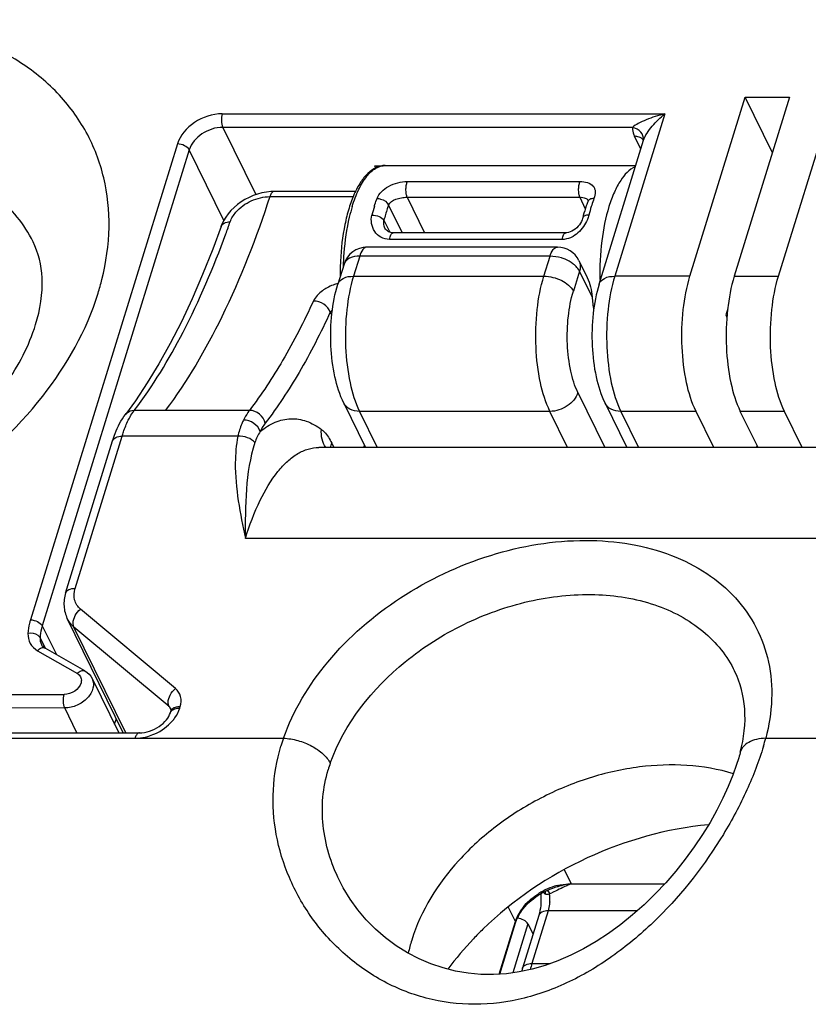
# Model space of a CAD drawing. Header units: millimetres. Extents: x 0 to 594, y 0 to 420.
# Tile 53 of 120: x 387 to 397, y 167 to 179. Entities that reach past the tile are written whole.
import ezdxf

# ---------------------------------------------------------------- set-up
doc = ezdxf.new("R2010")
doc.units = ezdxf.units.MM
doc.header["$LTSCALE"] = 32.67
doc.layers.get('0').update_dxf_attribs({"linetype": 'CONTINUOUS'})
doc.layers.add('3_ALL_AXES', color=7, linetype='CONTINUOUS')

msp = doc.modelspace()

# ---------------------------------------------------------------- linework, layer by layer
at = {"color": 7, "linetype": 'CONTINUOUS'}
for p, q in [((395.26116, 176.04531), (395.95105, 178.27779)), ((396.50369, 178.27779), (395.8138, 176.04531)), ((396.29015, 177.58678), (395.95105, 178.27779)), ((395.95105, 178.27779), (396.50369, 178.27779)), ((396.36644, 176.04531), (397.05633, 178.27779)), ((394.12657, 175.9474), (394.68102, 177.74162)), ((391.32171, 177.42425), (391.33544, 177.39627)), ((391.32171, 177.42425), (391.43057, 177.42425)), ((391.45666, 177.42658), (394.58367, 177.42658)), ((391.08592, 177.1027), (390.07068, 177.1027)), ((393.98426, 176.97387), (393.98423, 176.97379)), ((389.4073, 176.66447), (389.40732, 176.66453)), ((391.45396, 176.64646), (391.45376, 176.64685)), ((393.71026, 176.5862), (391.55498, 176.5862)), ((393.60617, 176.40863), (391.22983, 176.40863)), ((390.94321, 176.1972), (390.86601, 175.9474)), ((393.87549, 176.24079), (393.97958, 176.02869)), ((395.73212, 175.63886), (395.70836, 175.56198)), ((395.70836, 175.56198), (395.72191, 175.53235)), ((390.94, 174.46222), (391.21149, 173.90899)), ((394.20055, 174.46222), (394.47224, 173.90859)), ((395.55796, 173.90859), (395.33673, 174.35939)), ((396.11059, 173.90859), (395.88937, 174.35939)), ((396.66323, 173.90859), (396.44201, 174.35939)), ((387.46791, 172.09322), (388.05422, 173.99052)), ((391.19957, 173.90859), (391.20425, 173.92373)), ((396.09227, 173.90859), (396.09935, 173.9315)), ((399.30277, 173.90859), (390.62637, 173.90859)), ((388.18748, 170.35055), (387.48809, 171.77575)), ((387.1757, 171.68418), (387.35185, 171.32523)), ((387.7088, 171.12144), (387.21341, 171.40426)), ((387.79862, 171.02692), (388.13053, 170.35055)), ((387.45668, 170.65976), (382.9369, 170.65657)), ((388.77481, 170.59969), (388.78115, 170.62022)), ((376.00942, 170.35055), (388.38848, 170.35055)), ((390.88454, 168.50799), (390.88451, 168.50806)), ((393.54528, 168.40951), (393.54428, 168.40916)), ((393.3739, 168.0706), (393.17057, 167.4126)), ((392.88671, 167.34042), (393.08399, 167.97882)), ((393.23671, 167.96651), (393.30205, 167.83807))]:
    msp.add_line(p, q, dxfattribs=at)
at = {"color": 9, "linetype": 'CONTINUOUS'}
for p, q in [((389.42163, 178.07137), (394.94778, 178.07137)), ((394.94778, 178.07137), (394.32168, 176.04531)), ((389.42915, 177.90278), (389.8413, 177.06291)), ((394.5455, 177.90278), (389.42915, 177.90278)), ((394.64675, 177.6307), (394.56814, 177.79089)), ((388.86306, 177.69519), (387.02862, 171.75894)), ((389.0102, 177.62063), (387.1757, 171.68418)), ((389.44192, 176.74088), (389.0102, 177.62063)), ((391.73383, 177.2264), (393.88911, 177.2264)), ((390.01703, 177.03855), (391.05744, 177.03855)), ((391.72924, 177.0302), (391.94712, 176.5862)), ((391.72924, 177.0302), (393.88451, 177.0302)), ((393.88451, 177.0302), (393.95449, 176.8876)), ((393.99025, 176.99359), (393.99054, 176.99301)), ((391.49914, 176.9315), (391.66859, 176.5862)), ((391.44105, 176.74351), (391.51488, 176.59305)), ((393.66594, 176.50422), (391.51065, 176.50422)), ((391.13832, 176.29511), (391.06113, 176.04531)), ((393.51466, 176.29511), (391.13832, 176.29511)), ((393.43746, 176.04531), (393.51466, 176.29511)), ((391.06113, 176.04531), (393.43746, 176.04531)), ((393.88249, 176.10863), (393.8053, 175.85883)), ((394.03886, 175.78997), (393.88249, 176.10863)), ((395.26116, 176.04531), (394.32168, 176.04531)), ((395.8138, 176.04531), (396.36644, 176.04531)), ((390.77141, 175.5978), (390.79002, 175.55988)), ((393.86197, 174.59438), (394.19851, 173.90859)), ((388.71158, 174.37195), (388.3249, 174.37217)), ((389.76159, 174.37195), (388.71158, 174.37195)), ((391.1367, 174.35939), (391.35792, 173.90859)), ((393.51303, 174.35939), (391.1367, 174.35939)), ((393.73426, 173.90859), (393.51303, 174.35939)), ((394.39725, 174.35939), (394.61847, 173.90859)), ((395.33673, 174.35939), (394.39725, 174.35939)), ((396.44201, 174.35939), (395.88937, 174.35939)), ((387.58498, 172.15196), (388.17129, 174.04927)), ((389.61735, 174.04926), (388.17129, 174.04927)), ((390.7891, 173.9644), (390.81649, 173.90859)), ((391.19203, 173.90859), (391.19963, 173.93316)), ((398.38764, 172.77342), (389.71125, 172.77342)), ((388.83945, 170.90118), (387.65355, 171.8927)), ((388.2194, 170.35055), (387.57205, 171.6697)), ((388.75795, 170.67818), (387.57205, 171.6697)), ((387.14848, 171.53532), (387.21291, 171.40401)), ((387.11736, 171.37461), (387.61374, 171.09123)), ((387.79862, 171.02692), (387.79865, 171.02685)), ((382.76206, 170.82836), (387.4491, 170.82836)), ((387.60842, 170.35055), (387.45668, 170.65976)), ((388.75795, 170.67818), (388.78297, 170.6272)), ((388.89188, 170.65843), (388.89822, 170.67896)), ((388.07877, 170.45602), (388.10078, 170.52722)), ((374.10116, 170.28244), (390.18694, 170.28244)), ((396.20662, 170.28244), (397.61787, 170.28244)), ((393.69266, 168.64411), (393.77981, 168.46653)), ((393.77981, 168.46653), (394.94527, 168.46653)), ((393.08193, 167.99653), (392.99233, 168.17912)), ((393.49097, 168.12934), (393.28764, 167.47135)), ((394.60256, 168.12934), (393.49097, 168.12934)), ((392.87903, 167.33993), (393.08193, 167.99653)), ((393.23671, 167.96651), (393.04821, 167.35653)), ((393.28764, 167.47135), (393.51802, 167.47135))]:
    msp.add_line(p, q, dxfattribs=at)
at = {"color": 7, "linetype": 'CONTINUOUS'}
for points in [[(390.07072, 177.10269), (390.0282, 177.1013), (389.97344, 177.09553), (389.91845, 177.08531), (389.8637, 177.07072), (389.80988, 177.05195), (389.75734, 177.02913), (389.70649, 177.00246), (389.65808, 176.97233), (389.61245, 176.93898), (389.56993, 176.90268), (389.53108, 176.86394), (389.49615, 176.82306), (389.46536, 176.78029), (389.43906, 176.73609), (389.41746, 176.69074), (389.4073, 176.66447)], [(393.98925, 176.99666), (393.98928, 176.99648), (393.98922, 176.99334), (393.98816, 176.98672), (393.98544, 176.97713), (393.98427, 176.97387)], [(393.92205, 176.77271), (393.92052, 176.76705), (393.91418, 176.74849), (393.90531, 176.72872), (393.89402, 176.70848), (393.88058, 176.68849), (393.86516, 176.66919), (393.84786, 176.65091), (393.82901, 176.63415), (393.80894, 176.61939), (393.78799, 176.607), (393.7665, 176.59727), (393.74505, 176.59054), (393.72444, 176.58695), (393.71021, 176.5862)], [(389.40731, 176.66453), (389.30353, 176.38224), (389.17766, 176.06531), (389.04731, 175.76335), (388.91277, 175.47685), (388.77438, 175.20622), (388.63248, 174.95183), (388.48742, 174.71403), (388.33952, 174.49306), (388.21368, 174.32105)], [(391.55504, 176.5862), (391.54631, 176.5865), (391.52878, 176.58896), (391.51257, 176.59373), (391.49739, 176.60083), (391.4836, 176.61005), (391.47148, 176.62114), (391.46094, 176.63438), (391.45375, 176.64688)], [(395.88915, 170.10738), (395.88703, 170.09946), (395.88164, 170.07975), (395.87605, 170.05991), (395.87025, 170.03993), (395.86648, 170.02722)], [(395.86646, 170.02716), (395.84363, 169.95453), (395.79608, 169.82044), (395.7393, 169.68049), (395.67285, 169.53505), (395.59669, 169.38533), (395.51134, 169.23332), (395.41695, 169.08002), (395.31367, 168.92642), (395.20244, 168.7745), (395.08376, 168.62541), (394.95794, 168.47998), (394.82584, 168.33967), (394.68805, 168.20544), (394.54495, 168.07805), (394.39735, 167.95859), (394.24578, 167.84779), (394.09075, 167.74634), (393.93326, 167.65513), (393.77401, 167.57474), (393.61346, 167.50551), (393.45221, 167.44778), (393.29123, 167.40194), (393.13074, 167.36795), (392.97017, 167.34573), (392.81013, 167.33554), (392.65123, 167.3374), (392.49296, 167.35147), (392.3358, 167.37795), (392.18078, 167.41678), (392.02828, 167.46806), (391.87901, 167.53171), (391.73417, 167.60735), (391.59492, 167.69447), (391.46218, 167.79252), (391.33701, 167.90078), (391.22061, 168.0182), (391.11385, 168.14388), (391.01759, 168.27687), (390.9328, 168.4158), (390.88458, 168.5079)]]:
    msp.add_lwpolyline(points, dxfattribs=at)
at = {"color": 9, "linetype": 'CONTINUOUS'}
for centre, radius, start, end in [((394.56827, 177.60741), 0.18348, 83.38761, 90.041293), ((394.57034, 177.62475), 0.16601, 76.33792, 83.408321), ((395.64193, 176.42111), 1.68696, 159.390369, 162.340421), ((393.33808, 176.29497), 2.11028, 162.892195, 165.913627), ((395.9907, 176.3104), 2.05289, 162.849951, 165.955871), ((395.82691, 176.36023), 1.88169, 162.282697, 162.828995), ((377.59088, 180.91739), 12.64558, 339.909144, 340.640834), ((394.32307, 176.07892), 3.39208, 175.652286, 178.592086), ((391.0372, 176.1681), 0.0984, 159.663743, 162.79349), ((384.77654, 176.79156), 3.24155, 342.814912, 345.954492), ((391.0114, 175.39061), 0.58244, 110.565209, 118.765714), ((391.0126, 175.38886), 0.5845, 104.283137, 110.61456), ((388.81793, 173.99654), 0.61981, 142.696062, 145.788972), ((390.42766, 173.77095), 0.62971, 147.524218, 161.626513), ((387.2267, 171.26764), 0.15302, 128.344364, 135.63227), ((388.69251, 170.59985), 0.10207, 42.525463, 50.12512), ((388.69558, 170.60268), 0.09789, 34.743393, 42.514228), ((388.69843, 170.60469), 0.09441, 26.199223, 34.730852), ((392.37865, 169.51586), 2.3219, 160.722164, 163.324326), ((392.71957, 171.21862), 3.61053, 343.31727, 344.971874), ((392.40268, 169.39552), 1.73003, 160.596803, 163.409534), ((393.80904, 167.64124), 0.82871, 113.090407, 121.768868), ((393.80247, 167.65803), 0.81068, 104.322071, 113.128717), ((393.40594, 168.3051), 0.10859, 20.24466, 26.105171), ((392.65251, 170.36144), 2.19248, 292.961359, 293.801614), ((392.9346, 168.28093), 0.57654, 3.704029, 6.147813), ((392.89976, 168.27847), 0.61147, 356.691403, 3.723099), ((393.63909, 167.80624), 0.58993, 145.337125, 150.778441), ((393.53759, 167.85527), 0.47706, 157.358847, 162.776427), ((393.59147, 167.8326), 0.53551, 150.752669, 157.339375)]:
    msp.add_arc(centre, radius, start, end, dxfattribs=at)
at = {"color": 7, "linetype": 'CONTINUOUS'}
for centre, radius, start, end in [((395.49992, 176.4035), 1.61943, 159.380883, 160.982594), ((391.22983, 176.10863), 0.3, 90, 162.847232), ((393.60617, 176.10863), 0.3, 26.138513, 90), ((394.27243, 176.07658), 3.37812, 179.141518, 180.612917), ((394.23445, 176.07734), 3.34013, 177.304342, 179.144722), ((397.16504, 176.05049), 3.13702, 184.763793, 187.897133), ((393.82637, 167.60583), 0.85143, 113.064292, 120.149792), ((393.82469, 167.60997), 0.84696, 109.262326, 113.069408), ((393.59792, 167.81065), 0.54116, 150.675987, 155.128203), ((393.95044, 167.17207), 0.81613, 162.858952, 165.631175)]:
    msp.add_arc(centre, radius, start, end, dxfattribs=at)
msp.add_ellipse((393.12618, 167.96651), major_axis=(0.115, -0.03429), ratio=0.55990932, start_param=0.48938829, end_param=1.89822705, dxfattribs=at)
at = {"color": 9, "linetype": 'CONTINUOUS'}
for points, knots in [([(387.92118, 176.00486), (387.97421, 176.21705), (388.03489, 176.64355), (387.97073, 177.27557), (387.74855, 177.8553), (387.3773, 178.35661), (386.8744, 178.75894), (386.26195, 179.04861), (385.56375, 179.21736), (384.53212, 179.27638), (383.18605, 179.02286), (381.70767, 178.28673), (380.5214, 177.2125), (380.00373, 176.29845), (379.86014, 175.83381)], [0, 0, 0, 0, 0.05644324, 0.11005791, 0.16223624, 0.21471342, 0.26914866, 0.32676673, 0.38817534, 0.45336939, 0.59227109, 0.7359663, 0.87449841, 1, 1, 1, 1]), ([(389.42163, 178.07137), (389.30033, 178.07137), (389.06489, 177.99411), (388.89652, 177.80347), (388.86306, 177.69519)], [0, 0, 0, 0, 0.51698036, 1, 1, 1, 1]), ([(389.42159, 178.07137), (389.41285, 178.04307), (389.40839, 177.98545), (389.41709, 177.92736), (389.42915, 177.90278)], [0, 0, 0, 0, 0.51966786, 1, 1, 1, 1]), ([(394.94778, 178.07137), (394.90745, 178.06136), (394.82897, 178.03915), (394.71727, 177.99935), (394.62243, 177.9557), (394.5654, 177.92253), (394.54549, 177.90278)], [0, 0, 0, 0, 0.28398978, 0.55721876, 0.80834112, 1, 1, 1, 1]), ([(394.68102, 177.74162), (394.69067, 177.77278), (394.72526, 177.83392), (394.8109, 177.94777), (394.89061, 178.0252), (394.94778, 178.07137)], [0, 0, 0, 0, 0.22866669, 0.48482935, 1, 1, 1, 1]), ([(389.42915, 177.90278), (389.33817, 177.90278), (389.16157, 177.84484), (389.0353, 177.70185), (389.0102, 177.62063)], [0, 0, 0, 0, 0.51698181, 1, 1, 1, 1]), ([(394.5455, 177.90278), (394.54452, 177.89381), (394.54353, 177.85532), (394.55522, 177.81723), (394.56814, 177.79089)], [0, 0, 0, 0, 0.23521624, 1, 1, 1, 1]), ([(394.68086, 177.74236), (394.68468, 177.77754), (394.65484, 177.85661), (394.58371, 177.89358), (394.5455, 177.90278)], [0, 0, 0, 0, 0.47374047, 1, 1, 1, 1]), ([(394.68047, 177.73918), (394.67674, 177.74489), (394.65843, 177.7673), (394.63085, 177.78087), (394.60955, 177.78607)], [0, 0, 0, 0, 0.23713769, 1, 1, 1, 1]), ([(389.0102, 177.62063), (388.99866, 177.64415), (388.94981, 177.68103), (388.89358, 177.69523), (388.86307, 177.69523)], [0, 0, 0, 0, 0.4619649, 1, 1, 1, 1]), ([(387.06064, 176.47558), (386.95373, 176.69344), (386.62262, 177.0992), (385.89843, 177.46915), (385.02533, 177.59625), (384.08478, 177.48006), (383.15993, 177.13348), (382.10722, 176.44332), (381.50723, 175.65667), (381.33146, 175.08788)], [0, 0, 0, 0, 0.10245577, 0.21314675, 0.33593361, 0.46959344, 0.60933254, 0.74866068, 1, 1, 1, 1]), ([(391.04485, 176.91575), (391.06752, 176.98911), (391.11674, 177.12097), (391.21365, 177.28585), (391.32493, 177.39657), (391.41595, 177.42658), (391.45666, 177.42657)], [0, 0, 0, 0, 0.33269368, 0.60709383, 0.82362418, 1, 1, 1, 1]), ([(394.57808, 177.40928), (394.50184, 177.37765), (394.40307, 177.26703), (394.31022, 177.08974), (394.26906, 176.97696), (394.25014, 176.91575)], [0, 0, 0, 0, 0.40909758, 0.68247565, 1, 1, 1, 1]), ([(391.35502, 177.01492), (391.36679, 177.04618), (391.40766, 177.10674), (391.49959, 177.17276), (391.61167, 177.21507), (391.69324, 177.22641), (391.73383, 177.2264)], [0, 0, 0, 0, 0.2195114, 0.46506461, 0.73331746, 1, 1, 1, 1]), ([(391.73383, 177.2264), (391.72608, 177.21416), (391.71569, 177.1823), (391.71003, 177.13095), (391.71349, 177.07812), (391.72235, 177.04428), (391.72927, 177.0302)], [0, 0, 0, 0, 0.2155498, 0.48770469, 0.76662214, 1, 1, 1, 1]), ([(393.88911, 177.2264), (393.88136, 177.21416), (393.87097, 177.18229), (393.86532, 177.13095), (393.86877, 177.07812), (393.87764, 177.04428), (393.88455, 177.0302)], [0, 0, 0, 0, 0.21554789, 0.48770436, 0.76662346, 1, 1, 1, 1]), ([(393.88911, 177.2264), (393.94777, 177.22639), (394.03326, 177.21011), (394.07345, 177.1355), (394.08247, 177.08302), (394.07299, 177.04163), (394.06294, 177.01492)], [0, 0, 0, 0, 0.52717613, 0.6331104, 0.74347412, 1, 1, 1, 1]), ([(390.01703, 177.03855), (389.8493, 176.52634), (389.48892, 175.59835), (388.98678, 174.733), (388.71158, 174.37195)], [0, 0, 0, 0, 0.54279824, 1, 1, 1, 1]), ([(389.52147, 176.72552), (389.53686, 176.76931), (389.6067, 176.87789), (389.77846, 176.99931), (389.93772, 177.03852), (390.01703, 177.03855)], [0, 0, 0, 0, 0.22635189, 0.61318913, 1, 1, 1, 1]), ([(390.07068, 177.1027), (390.06543, 177.1027), (390.05002, 177.09773), (390.03067, 177.07405), (390.02137, 177.0518), (390.01703, 177.03855)], [0, 0, 0, 0, 0.17880428, 0.52442943, 1, 1, 1, 1]), ([(391.32117, 176.91575), (391.32381, 176.92429), (391.33436, 176.95759), (391.34586, 176.9906), (391.35502, 177.01492)], [0, 0, 0, 0, 0.25605843, 1, 1, 1, 1]), ([(391.35502, 177.01492), (391.3701, 177.01492), (391.42604, 177.00659), (391.48349, 176.97037), (391.49914, 176.93151)], [0, 0, 0, 0, 0.26472066, 1, 1, 1, 1]), ([(391.49914, 176.93151), (391.51454, 176.96745), (391.57493, 177.00597), (391.65782, 177.02583), (391.70552, 177.03019), (391.72924, 177.0302)], [0, 0, 0, 0, 0.45211102, 0.72578939, 1, 1, 1, 1]), ([(393.88451, 177.0302), (393.89732, 177.0302), (393.92087, 177.02891), (393.95839, 177.02208), (393.98332, 177.00719), (393.99022, 176.99366)], [0, 0, 0, 0, 0.33205704, 0.60638719, 1, 1, 1, 1]), ([(394.06294, 177.01492), (394.04574, 177.01492), (394.01391, 177.01027), (393.98909, 176.98675), (393.98426, 176.97387)], [0, 0, 0, 0, 0.55553086, 1, 1, 1, 1]), ([(391.04485, 176.91575), (391.03141, 176.87225), (390.98014, 176.68239), (390.95223, 176.48665), (390.94075, 176.33607)], [0, 0, 0, 0, 0.23166408, 1, 1, 1, 1]), ([(391.49914, 176.9315), (391.49362, 176.91685), (391.47152, 176.85507), (391.45322, 176.79196), (391.44105, 176.74351)], [0, 0, 0, 0, 0.23859365, 1, 1, 1, 1]), ([(394.25014, 176.91575), (394.20696, 176.776), (394.14813, 176.4724), (394.1336, 176.16434), (394.13701, 176.00323)], [0, 0, 0, 0, 0.47579909, 1, 1, 1, 1]), ([(391.51065, 176.50422), (391.47371, 176.50421), (391.3997, 176.52311), (391.31889, 176.59995), (391.27916, 176.70155), (391.28264, 176.77426), (391.29125, 176.80858)], [0, 0, 0, 0, 0.25846885, 0.50721378, 0.75249891, 1, 1, 1, 1]), ([(391.29125, 176.80858), (391.32181, 176.80858), (391.37682, 176.79643), (391.42801, 176.76512), (391.44105, 176.74351)], [0, 0, 0, 0, 0.54763501, 1, 1, 1, 1]), ([(393.99917, 176.80858), (393.98963, 176.80858), (393.96178, 176.80701), (393.92675, 176.79182), (393.92207, 176.77275)], [0, 0, 0, 0, 0.32712145, 1, 1, 1, 1]), ([(393.99917, 176.80858), (393.99656, 176.79818), (393.98362, 176.7551), (393.96353, 176.71426), (393.94526, 176.68531)], [0, 0, 0, 0, 0.23841775, 1, 1, 1, 1]), ([(389.40732, 176.66453), (389.41398, 176.68327), (389.44989, 176.71799), (389.49622, 176.72511), (389.52147, 176.72552)], [0, 0, 0, 0, 0.44053731, 1, 1, 1, 1]), ([(388.3249, 174.37217), (388.55707, 174.67684), (388.98846, 175.39029), (389.3138, 176.15481), (389.46696, 176.57351)], [0, 0, 0, 0, 0.46212706, 1, 1, 1, 1]), ([(391.51065, 176.50422), (391.5121, 176.51536), (391.51631, 176.53602), (391.52643, 176.56547), (391.54316, 176.58618), (391.55498, 176.5862)], [0, 0, 0, 0, 0.34604983, 0.63620422, 1, 1, 1, 1]), ([(393.66594, 176.50422), (393.66739, 176.51535), (393.67158, 176.536), (393.6817, 176.56543), (393.69839, 176.58615), (393.71021, 176.5862)], [0, 0, 0, 0, 0.34591887, 0.63603855, 1, 1, 1, 1]), ([(393.80097, 176.54273), (393.79046, 176.53669), (393.74848, 176.5154), (393.70091, 176.50421), (393.66594, 176.50422)], [0, 0, 0, 0, 0.25745011, 1, 1, 1, 1]), ([(391.22983, 176.40862), (391.21019, 176.40863), (391.16441, 176.37232), (391.14748, 176.32475), (391.13832, 176.29511)], [0, 0, 0, 0, 0.38772752, 1, 1, 1, 1]), ([(393.51466, 176.29511), (393.52381, 176.32475), (393.54075, 176.37232), (393.58653, 176.40863), (393.60617, 176.40862)], [0, 0, 0, 0, 0.61227248, 1, 1, 1, 1]), ([(391.13832, 176.29511), (391.09562, 176.29511), (391.01939, 176.28627), (390.95605, 176.23228), (390.94494, 176.20229)], [0, 0, 0, 0, 0.57181873, 1, 1, 1, 1]), ([(393.70178, 176.25657), (393.6867, 176.2628), (393.62654, 176.28434), (393.56225, 176.29511), (393.51466, 176.29511)], [0, 0, 0, 0, 0.25521148, 1, 1, 1, 1]), ([(393.82603, 176.18036), (393.81751, 176.18806), (393.77962, 176.21878), (393.7362, 176.24236), (393.70178, 176.25657)], [0, 0, 0, 0, 0.2357187, 1, 1, 1, 1]), ([(393.88249, 176.10863), (393.8794, 176.11492), (393.86425, 176.14149), (393.84349, 176.16459), (393.82603, 176.18036)], [0, 0, 0, 0, 0.22948694, 1, 1, 1, 1]), ([(393.87548, 176.24079), (393.88024, 176.2311), (393.89589, 176.18888), (393.89251, 176.14107), (393.88249, 176.10863)], [0, 0, 0, 0, 0.24116504, 1, 1, 1, 1]), ([(390.86601, 175.9474), (390.87564, 175.9785), (390.93911, 176.03638), (391.01734, 176.04531), (391.06113, 176.04531)], [0, 0, 0, 0, 0.42641026, 1, 1, 1, 1]), ([(391.06113, 176.04531), (391.01932, 175.91003), (390.96496, 175.61575), (390.95145, 175.16751), (391.00178, 174.73855), (391.08148, 174.47191), (391.1367, 174.35939)], [0, 0, 0, 0, 0.24741619, 0.51933875, 0.78098189, 1, 1, 1, 1]), ([(393.51303, 174.35939), (393.45782, 174.47191), (393.37812, 174.73855), (393.32779, 175.16751), (393.3413, 175.61575), (393.39566, 175.91003), (393.43746, 176.04531)], [0, 0, 0, 0, 0.21901811, 0.48066125, 0.75258381, 1, 1, 1, 1]), ([(393.43746, 176.04531), (393.51373, 176.04531), (393.6543, 176.00979), (393.77644, 175.91762), (393.80529, 175.85883)], [0, 0, 0, 0, 0.53802043, 1, 1, 1, 1]), ([(394.12657, 175.9474), (394.1362, 175.9785), (394.19966, 176.03638), (394.2779, 176.04531), (394.32168, 176.04531)], [0, 0, 0, 0, 0.42641026, 1, 1, 1, 1]), ([(394.32168, 176.04531), (394.27988, 175.91003), (394.22552, 175.61575), (394.21201, 175.16751), (394.26233, 174.73855), (394.34203, 174.47191), (394.39725, 174.35939)], [0, 0, 0, 0, 0.24741619, 0.51933875, 0.78098189, 1, 1, 1, 1]), ([(390.73111, 175.90118), (390.71149, 175.89039), (390.64414, 175.84789), (390.58455, 175.78766), (390.56042, 175.73538)], [0, 0, 0, 0, 0.28000364, 1, 1, 1, 1]), ([(379.81234, 175.66277), (379.7593, 175.45058), (379.69862, 175.02408), (379.76279, 174.39206), (379.98496, 173.81233), (380.35621, 173.31102), (380.85911, 172.90868), (381.47156, 172.61902), (382.16976, 172.45027), (383.2014, 172.39125), (384.54747, 172.64477), (386.02584, 173.3809), (387.21212, 174.45513), (387.72979, 175.36918), (387.87337, 175.83381)], [0, 0, 0, 0, 0.05644324, 0.11005791, 0.16223624, 0.21471342, 0.26914866, 0.32676673, 0.38817534, 0.45336939, 0.59227109, 0.7359663, 0.87449841, 1, 1, 1, 1]), ([(393.86197, 174.59438), (393.82056, 174.67878), (393.76077, 174.87876), (393.72308, 175.20048), (393.73316, 175.53666), (393.77394, 175.75737), (393.8053, 175.85883)], [0, 0, 0, 0, 0.21903213, 0.48066505, 0.75256833, 1, 1, 1, 1]), ([(390.56042, 175.73538), (390.44391, 175.48291), (390.20287, 175.01276), (389.91281, 174.57035), (389.76159, 174.37195)], [0, 0, 0, 0, 0.52709824, 1, 1, 1, 1]), ([(390.77141, 175.59781), (390.75827, 175.6378), (390.69374, 175.70742), (390.60593, 175.73538), (390.56042, 175.73538)], [0, 0, 0, 0, 0.4804582, 1, 1, 1, 1]), ([(390.77141, 175.5978), (390.65296, 175.34113), (390.40791, 174.86315), (390.11301, 174.41336), (389.95927, 174.21166)], [0, 0, 0, 0, 0.52709835, 1, 1, 1, 1]), ([(390.798, 175.62642), (390.79529, 175.62412), (390.78558, 175.61543), (390.77678, 175.60563), (390.77141, 175.5978)], [0, 0, 0, 0, 0.27237305, 1, 1, 1, 1]), ([(393.86197, 174.59439), (393.84107, 174.52675), (393.7359, 174.40764), (393.58881, 174.35939), (393.51303, 174.35939)], [0, 0, 0, 0, 0.48301818, 1, 1, 1, 1]), ([(391.1367, 174.35939), (391.0954, 174.35939), (391.01628, 174.37332), (390.95573, 174.4302), (390.94001, 174.46223)], [0, 0, 0, 0, 0.53648869, 1, 1, 1, 1]), ([(394.39725, 174.35939), (394.35596, 174.35939), (394.27684, 174.37332), (394.21628, 174.4302), (394.20056, 174.46223)], [0, 0, 0, 0, 0.53648869, 1, 1, 1, 1]), ([(388.21368, 174.32105), (388.22598, 174.33717), (388.2606, 174.36415), (388.30326, 174.37217), (388.3249, 174.37217)], [0, 0, 0, 0, 0.48366332, 1, 1, 1, 1]), ([(388.25002, 174.24972), (388.25434, 174.25836), (388.27123, 174.29099), (388.29011, 174.32263), (388.30536, 174.34502)], [0, 0, 0, 0, 0.26265725, 1, 1, 1, 1]), ([(389.76159, 174.37195), (389.75492, 174.3632), (389.72737, 174.32482), (389.70389, 174.28363), (389.68765, 174.25126)], [0, 0, 0, 0, 0.23305027, 1, 1, 1, 1]), ([(389.95927, 174.21166), (389.95057, 174.2554), (389.89711, 174.33685), (389.80659, 174.37195), (389.76159, 174.37195)], [0, 0, 0, 0, 0.49777549, 1, 1, 1, 1]), ([(388.17129, 174.04927), (388.17693, 174.06754), (388.19931, 174.13579), (388.22647, 174.20257), (388.25002, 174.24972)], [0, 0, 0, 0, 0.26628393, 1, 1, 1, 1]), ([(389.68765, 174.25126), (389.6801, 174.23621), (389.65015, 174.17137), (389.62864, 174.10264), (389.61735, 174.04926)], [0, 0, 0, 0, 0.23584942, 1, 1, 1, 1]), ([(389.89642, 174.10907), (389.88409, 174.14986), (389.8215, 174.22195), (389.73309, 174.25126), (389.68765, 174.25126)], [0, 0, 0, 0, 0.48391031, 1, 1, 1, 1]), ([(389.89642, 174.10907), (389.95348, 174.1559), (390.07279, 174.23311), (390.27709, 174.28164), (390.48259, 174.24708), (390.60382, 174.17717), (390.66148, 174.13394)], [0, 0, 0, 0, 0.2662946, 0.50435581, 0.74001268, 1, 1, 1, 1]), ([(389.95927, 174.21166), (389.9536, 174.20422), (389.93019, 174.1716), (389.91022, 174.13658), (389.89642, 174.10907)], [0, 0, 0, 0, 0.23305327, 1, 1, 1, 1]), ([(388.05422, 173.99052), (388.06, 174.00918), (388.09808, 174.04391), (388.14502, 174.04927), (388.17129, 174.04927)], [0, 0, 0, 0, 0.42641026, 1, 1, 1, 1]), ([(389.61735, 174.04926), (389.5962, 173.94039), (389.559, 173.51029), (389.64729, 173.08458), (389.71125, 172.77342)], [0, 0, 0, 0, 0.25877673, 1, 1, 1, 1]), ([(389.83005, 173.96944), (389.8079, 173.99856), (389.7373, 174.04099), (389.6584, 174.05259), (389.61735, 174.04927)], [0, 0, 0, 0, 0.47041852, 1, 1, 1, 1]), ([(390.71622, 173.90839), (390.69385, 173.93974), (390.66091, 174.01363), (390.65695, 174.09402), (390.66148, 174.13394)], [0, 0, 0, 0, 0.48941931, 1, 1, 1, 1]), ([(390.66148, 174.13394), (390.67365, 174.12482), (390.72665, 174.07693), (390.76447, 174.0146), (390.7891, 173.9644)], [0, 0, 0, 0, 0.21379969, 1, 1, 1, 1]), ([(389.83005, 173.96944), (389.76823, 173.78288), (389.70941, 173.38023), (389.70849, 172.97876), (389.71125, 172.77342)], [0, 0, 0, 0, 0.4890247, 1, 1, 1, 1]), ([(389.71125, 172.77342), (389.76163, 172.93645), (389.87102, 173.22897), (390.05986, 173.55186), (390.23111, 173.73843), (390.35823, 173.8351), (390.49046, 173.89484), (390.5822, 173.90859), (390.62637, 173.90859)], [0, 0, 0, 0, 0.33187775, 0.6055898, 0.72058919, 0.82246239, 0.91409574, 1, 1, 1, 1]), ([(390.18694, 170.28244), (390.3088, 170.62844), (390.71924, 171.30234), (391.62757, 172.08641), (392.74179, 172.61295), (393.74654, 172.78146), (394.51061, 172.72117), (395.02486, 172.58429), (395.47349, 172.35845), (395.83912, 172.05009), (396.10581, 171.6698), (396.2612, 171.23312), (396.29949, 170.7594), (396.24873, 170.44084), (396.20662, 170.28244)], [0, 0, 0, 0, 0.1268426, 0.26612954, 0.40977476, 0.54797303, 0.61268813, 0.67361607, 0.73081967, 0.78496836, 0.83732415, 0.88954605, 0.94332478, 1, 1, 1, 1]), ([(387.46791, 172.09322), (387.47368, 172.11187), (387.51176, 172.1466), (387.55871, 172.15196), (387.58498, 172.15196)], [0, 0, 0, 0, 0.42641026, 1, 1, 1, 1]), ([(387.65355, 171.8927), (387.61857, 171.92195), (387.56315, 172.00644), (387.57077, 172.106), (387.58498, 172.15196)], [0, 0, 0, 0, 0.48655673, 1, 1, 1, 1]), ([(390.77091, 169.97027), (390.94517, 170.46505), (391.48724, 171.14045), (392.42119, 171.72946), (393.23202, 172.01969), (394.0521, 172.11015), (394.81021, 171.99208), (395.34477, 171.71116), (395.65713, 171.39523), (395.77242, 171.21376), (395.81882, 171.11918)], [0, 0, 0, 0, 0.2532142, 0.39256762, 0.5318474, 0.66481028, 0.78693395, 0.89718555, 0.94914688, 1, 1, 1, 1]), ([(387.57205, 171.6697), (387.56436, 171.68537), (387.55588, 171.73573), (387.58317, 171.81825), (387.62653, 171.8707), (387.65355, 171.8927)], [0, 0, 0, 0, 0.20819183, 0.58447736, 1, 1, 1, 1]), ([(387.02862, 171.75894), (387.02423, 171.74487), (387.00871, 171.68959), (386.99984, 171.63237), (386.99769, 171.58976)], [0, 0, 0, 0, 0.25686143, 1, 1, 1, 1]), ([(387.57205, 171.6697), (387.56319, 171.67711), (387.5299, 171.70781), (387.50295, 171.74547), (387.48809, 171.77575)], [0, 0, 0, 0, 0.2549811, 1, 1, 1, 1]), ([(386.99769, 171.58976), (386.99555, 171.54734), (387.01382, 171.45815), (387.07997, 171.39596), (387.11736, 171.37461)], [0, 0, 0, 0, 0.49667111, 1, 1, 1, 1]), ([(387.14848, 171.53532), (387.1433, 171.54586), (387.10466, 171.58808), (387.04068, 171.59732), (386.99769, 171.58972)], [0, 0, 0, 0, 0.21204165, 1, 1, 1, 1]), ([(387.1757, 171.68418), (387.17183, 171.67179), (387.15818, 171.62315), (387.15037, 171.57281), (387.14848, 171.53532)], [0, 0, 0, 0, 0.25686947, 1, 1, 1, 1]), ([(387.21339, 171.40422), (387.20227, 171.41064), (387.17036, 171.41305), (387.14447, 171.39768), (387.13177, 171.38765)], [0, 0, 0, 0, 0.4424899, 1, 1, 1, 1]), ([(387.6127, 171.09182), (387.62671, 171.10611), (387.65564, 171.12861), (387.69554, 171.12903), (387.70878, 171.1214)], [0, 0, 0, 0, 0.56691894, 1, 1, 1, 1]), ([(387.65954, 170.97302), (387.648, 170.93168), (387.58478, 170.85806), (387.49531, 170.82836), (387.4491, 170.82836)], [0, 0, 0, 0, 0.48153012, 1, 1, 1, 1]), ([(387.79865, 171.02685), (387.8162, 170.99104), (387.82074, 170.89581), (387.74244, 170.7731), (387.6147, 170.68472), (387.50888, 170.65976), (387.45668, 170.65976)], [0, 0, 0, 0, 0.20758027, 0.45267582, 0.72823401, 1, 1, 1, 1]), ([(387.65386, 171.04949), (387.66237, 171.0325), (387.66653, 171.00503), (387.66139, 170.97965), (387.65954, 170.97302)], [0, 0, 0, 0, 0.73417986, 1, 1, 1, 1]), ([(388.75795, 170.67818), (388.75026, 170.69385), (388.74179, 170.74421), (388.76907, 170.82672), (388.81244, 170.87918), (388.83945, 170.90118)], [0, 0, 0, 0, 0.20819183, 0.58447736, 1, 1, 1, 1]), ([(388.89822, 170.67896), (388.9104, 170.71836), (388.91695, 170.80369), (388.86943, 170.87612), (388.83945, 170.90118)], [0, 0, 0, 0, 0.51344057, 1, 1, 1, 1]), ([(387.45668, 170.65976), (387.44462, 170.68434), (387.43592, 170.74243), (387.44037, 170.80006), (387.44912, 170.82836)], [0, 0, 0, 0, 0.48033214, 1, 1, 1, 1]), ([(388.77481, 170.59969), (388.77622, 170.60424), (388.78465, 170.62311), (388.8022, 170.63662), (388.81634, 170.64344)], [0, 0, 0, 0, 0.23284619, 1, 1, 1, 1]), ([(388.78818, 170.63518), (388.79008, 170.63814), (388.79932, 170.65014), (388.81226, 170.65894), (388.82268, 170.66397)], [0, 0, 0, 0, 0.2329504, 1, 1, 1, 1]), ([(388.80135, 170.49953), (388.81182, 170.51175), (388.84956, 170.55989), (388.87856, 170.61534), (388.89188, 170.65843)], [0, 0, 0, 0, 0.26294779, 1, 1, 1, 1]), ([(388.81634, 170.64344), (388.8216, 170.64598), (388.84569, 170.6554), (388.87192, 170.65843), (388.89188, 170.65843)], [0, 0, 0, 0, 0.22643099, 1, 1, 1, 1]), ([(388.82268, 170.66397), (388.82794, 170.66651), (388.85204, 170.67593), (388.87827, 170.67896), (388.89822, 170.67896)], [0, 0, 0, 0, 0.226431, 1, 1, 1, 1]), ([(388.49172, 170.30509), (388.52174, 170.31358), (388.63727, 170.35548), (388.74171, 170.42998), (388.80135, 170.49953)], [0, 0, 0, 0, 0.25403456, 1, 1, 1, 1]), ([(388.38848, 170.35054), (388.38306, 170.35054), (388.36701, 170.34516), (388.34728, 170.31994), (388.33791, 170.29645), (388.33358, 170.28244)], [0, 0, 0, 0, 0.17671104, 0.52217206, 1, 1, 1, 1]), ([(388.33358, 170.28244), (388.34655, 170.28244), (388.39989, 170.28445), (388.45287, 170.29412), (388.49172, 170.30509)], [0, 0, 0, 0, 0.2432121, 1, 1, 1, 1]), ([(390.18694, 170.28244), (390.24717, 170.28054), (390.36938, 170.26019), (390.53841, 170.19313), (390.6793, 170.0978), (390.74949, 170.0139), (390.77091, 169.97027)], [0, 0, 0, 0, 0.26301638, 0.53495914, 0.78785015, 1, 1, 1, 1]), ([(396.20662, 170.28244), (396.16781, 170.28124), (396.09476, 170.2726), (395.9973, 170.23793), (395.92397, 170.18315), (395.89587, 170.13266), (395.88915, 170.10739)], [0, 0, 0, 0, 0.30210407, 0.56801544, 0.79651083, 1, 1, 1, 1]), ([(396.17813, 170.18214), (396.12244, 169.99626), (395.97698, 169.61854), (395.57848, 168.87327), (395.03604, 168.17662), (394.36779, 167.59613), (393.80816, 167.24793), (393.20423, 167.01882), (392.57794, 166.9369), (391.96471, 167.01526), (391.40209, 167.2422), (390.9171, 167.59003), (390.52658, 168.02904), (390.24277, 168.53264), (390.07671, 169.07688), (390.03804, 169.63763), (390.10158, 170.00571), (390.1544, 170.18214)], [0, 0, 0, 0, 0.05968577, 0.12401368, 0.25960067, 0.32809114, 0.39550984, 0.46127293, 0.52526827, 0.58780029, 0.64928917, 0.70995586, 0.76977497, 0.82861382, 0.88641228, 0.94335427, 1, 1, 1, 1]), ([(390.88455, 168.50796), (390.7794, 168.72224), (390.67302, 169.0721), (390.66755, 169.54655), (390.71146, 169.77797), (390.74467, 169.8895)], [0, 0, 0, 0, 0.50541809, 0.75359011, 1, 1, 1, 1]), ([(393.77981, 168.46653), (393.76049, 168.45887), (393.67857, 168.42422), (393.59968, 168.38293), (393.53733, 168.35543)], [0, 0, 0, 0, 0.23368015, 1, 1, 1, 1]), ([(393.77981, 168.46652), (393.76038, 168.46425), (393.68067, 168.45209), (393.60281, 168.42965), (393.54522, 168.40949)], [0, 0, 0, 0, 0.24275786, 1, 1, 1, 1]), ([(393.60192, 168.44352), (393.61679, 168.4473), (393.67523, 168.46034), (393.73527, 168.46653), (393.77981, 168.46653)], [0, 0, 0, 0, 0.25620395, 1, 1, 1, 1]), ([(393.15386, 168.14177), (393.16757, 168.16162), (393.22931, 168.24064), (393.30811, 168.30576), (393.37273, 168.34579)], [0, 0, 0, 0, 0.2409282, 1, 1, 1, 1]), ([(393.44989, 168.36909), (393.4507, 168.3677), (393.45401, 168.36088), (393.45519, 168.35317), (393.4553, 168.34722)], [0, 0, 0, 0, 0.21283621, 1, 1, 1, 1]), ([(393.49729, 168.33751), (393.49045, 168.33452), (393.47617, 168.32939), (393.46077, 168.33367), (393.45484, 168.33778)], [0, 0, 0, 0, 0.50869685, 1, 1, 1, 1]), ([(393.47894, 168.38294), (393.48123, 168.38186), (393.49186, 168.37397), (393.49883, 168.36234), (393.50345, 168.35288)], [0, 0, 0, 0, 0.19379293, 1, 1, 1, 1]), ([(393.5102, 168.24318), (393.50961, 168.23295), (393.50638, 168.19456), (393.49932, 168.15636), (393.49097, 168.12934)], [0, 0, 0, 0, 0.26599214, 1, 1, 1, 1]), ([(393.49097, 168.12934), (393.4647, 168.12934), (393.41776, 168.12398), (393.37968, 168.08925), (393.3739, 168.0706)], [0, 0, 0, 0, 0.57358974, 1, 1, 1, 1]), ([(393.17057, 167.4126), (393.17634, 167.43126), (393.21442, 167.46599), (393.26137, 167.47135), (393.28764, 167.47135)], [0, 0, 0, 0, 0.42641026, 1, 1, 1, 1])]:
    msp.add_open_spline(points, degree=3, knots=knots, dxfattribs=at)
at = {"color": 7, "linetype": 'CONTINUOUS'}
for points, knots in [([(391.45666, 177.42658), (391.41768, 177.42658), (391.33613, 177.4068), (391.23111, 177.32881), (391.14119, 177.21387), (391.0643, 177.06621), (391.00013, 176.88928), (390.93077, 176.61116), (390.90525, 176.38796), (390.89802, 176.23443)], [0, 0, 0, 0, 0.08292232, 0.17188934, 0.27357768, 0.39094773, 0.52468744, 0.67303403, 1, 1, 1, 1]), ([(393.96888, 176.9312), (393.96452, 176.91856), (393.94718, 176.86628), (393.93222, 176.81321), (393.92206, 176.77276)], [0, 0, 0, 0, 0.24272377, 1, 1, 1, 1]), ([(387.09292, 175.44218), (387.15093, 175.62991), (387.21117, 175.9842), (387.12872, 176.3369), (387.06066, 176.47559)], [0, 0, 0, 0, 0.55982294, 1, 1, 1, 1]), ([(395.33673, 174.35939), (395.28152, 174.47191), (395.20182, 174.73856), (395.1515, 175.16751), (395.165, 175.61575), (395.21936, 175.91003), (395.26116, 176.04531)], [0, 0, 0, 0, 0.21902129, 0.48066148, 0.7525806, 1, 1, 1, 1]), ([(395.8138, 176.04531), (395.772, 175.91003), (395.71764, 175.61575), (395.70413, 175.16751), (395.75445, 174.73856), (395.83415, 174.47191), (395.88937, 174.35939)], [0, 0, 0, 0, 0.24741929, 0.51933837, 0.78097861, 1, 1, 1, 1]), ([(396.44201, 174.35939), (396.38679, 174.47191), (396.30709, 174.73856), (396.25677, 175.16751), (396.27027, 175.61575), (396.32463, 175.91003), (396.36644, 176.04531)], [0, 0, 0, 0, 0.21902129, 0.48066148, 0.7525806, 1, 1, 1, 1]), ([(390.94, 174.46222), (390.88903, 174.56607), (390.8151, 174.80321), (390.76956, 175.18136), (390.78082, 175.57154), (390.82909, 175.82792), (390.86601, 175.9474)], [0, 0, 0, 0, 0.2292114, 0.48665379, 0.7522031, 1, 1, 1, 1]), ([(394.12657, 175.9474), (394.08964, 175.82791), (394.04137, 175.57153), (394.03012, 175.18135), (394.07566, 174.8032), (394.14959, 174.56607), (394.20055, 174.46222)], [0, 0, 0, 0, 0.24780628, 0.51335786, 0.77079698, 1, 1, 1, 1]), ([(381.40495, 173.70017), (381.44048, 173.62777), (381.53324, 173.48332), (381.81477, 173.20821), (382.36637, 172.94495), (383.21107, 172.84008), (384.19034, 172.97323), (385.17913, 173.34976), (386.05749, 173.92954), (386.72271, 174.63475), (387.01144, 175.17852), (387.09292, 175.44218)], [0, 0, 0, 0, 0.03461675, 0.07295611, 0.16769152, 0.2902209, 0.43372553, 0.58764187, 0.74067056, 0.88155475, 1, 1, 1, 1]), ([(388.05422, 173.99052), (388.06404, 174.0223), (388.10382, 174.13813), (388.15945, 174.24998), (388.21367, 174.32103)], [0, 0, 0, 0, 0.27120813, 1, 1, 1, 1]), ([(387.46791, 172.09322), (387.45184, 172.04123), (387.43671, 171.93169), (387.4645, 171.82391), (387.48807, 171.77584)], [0, 0, 0, 0, 0.50404598, 1, 1, 1, 1]), ([(387.02857, 171.75877), (387.05907, 171.75877), (387.11531, 171.74458), (387.16416, 171.7077), (387.1757, 171.68418)], [0, 0, 0, 0, 0.53803513, 1, 1, 1, 1]), ([(387.16463, 171.45363), (387.16692, 171.44895), (387.17887, 171.42881), (387.19768, 171.41324), (387.21341, 171.40426)], [0, 0, 0, 0, 0.2234502, 1, 1, 1, 1]), ([(395.88915, 170.10739), (395.93588, 170.28317), (395.97841, 170.63161), (395.8901, 170.97392), (395.81882, 171.11918)], [0, 0, 0, 0, 0.52922004, 1, 1, 1, 1]), ([(388.38848, 170.35055), (388.47419, 170.35055), (388.6039, 170.39587), (388.72518, 170.50237), (388.76511, 170.56829), (388.77481, 170.59969)], [0, 0, 0, 0, 0.53376943, 0.79536049, 1, 1, 1, 1]), ([(388.78314, 170.64637), (388.7834, 170.64584), (388.78615, 170.63742), (388.78358, 170.62806), (388.78115, 170.62022)], [0, 0, 0, 0, 0.06632435, 1, 1, 1, 1]), ([(395.49168, 169.20211), (394.97142, 169.15488), (393.94069, 168.86455), (393.05331, 168.26669), (392.67604, 167.90011)], [0, 0, 0, 0, 0.4982667, 1, 1, 1, 1]), ([(393.1261, 168.07569), (393.14082, 168.10192), (393.21234, 168.2084), (393.31414, 168.29292), (393.39873, 168.34207)], [0, 0, 0, 0, 0.23518776, 1, 1, 1, 1]), ([(393.39893, 168.34359), (393.40255, 168.2946), (393.40162, 168.20252), (393.38648, 168.11131), (393.3739, 168.0706)], [0, 0, 0, 0, 0.53548972, 1, 1, 1, 1]), ([(392.67604, 167.90011), (392.63575, 167.86095), (392.48042, 167.70398), (392.33749, 167.53463), (392.23984, 167.40207)], [0, 0, 0, 0, 0.2544455, 1, 1, 1, 1])]:
    msp.add_open_spline(points, degree=3, knots=knots, dxfattribs=at)
for points in [[(391.32171, 177.42425), (391.33773, 177.42183), (391.35354, 177.41751), (391.36866, 177.4117)], [(393.97958, 176.02869), (394.0157, 175.95508), (394.03203, 175.87167), (394.03886, 175.78997)], [(387.7088, 171.12144), (387.74656, 171.09988), (387.77947, 171.0659), (387.7986, 171.02686)], [(393.08399, 167.97882), (393.09026, 167.99911), (393.09803, 168.01898), (393.10695, 168.03826)]]:
    msp.add_open_spline(points, degree=3, dxfattribs=at)
at = {"color": 9, "linetype": 'CONTINUOUS'}
for points in [[(391.45374, 176.64688), (391.4395, 176.67608), (391.43416, 176.71176), (391.44105, 176.74351)], [(393.94526, 176.68531), (393.90918, 176.62812), (393.85959, 176.57643), (393.80097, 176.54273)], [(390.77843, 173.90856), (390.77978, 173.92746), (390.7835, 173.9463), (390.7891, 173.9644)], [(387.14848, 171.53532), (387.14708, 171.5076), (387.1524, 171.47855), (387.16462, 171.45363)], [(387.61374, 171.09123), (387.6305, 171.08166), (387.64521, 171.06675), (387.65386, 171.04949)], [(388.78115, 170.62022), (388.78278, 170.62548), (388.78519, 170.63055), (388.78818, 170.63518)], [(393.43584, 168.35359), (393.44173, 168.34783), (393.44807, 168.34248), (393.45483, 168.33778)], [(393.4553, 168.34722), (393.45536, 168.34407), (393.45518, 168.34091), (393.45483, 168.33778)], [(393.50782, 168.34267), (393.50437, 168.34083), (393.50087, 168.33908), (393.49729, 168.33751)], [(393.08399, 167.97882), (393.08572, 167.9845), (393.08455, 167.99119), (393.08193, 167.99653)], [(393.28764, 167.47135), (393.28012, 167.44702), (393.27369, 167.42234), (393.26813, 167.39749)]]:
    msp.add_open_spline(points, degree=3, dxfattribs=at)
at = {"layer": '3_ALL_AXES', "color": 7, "linetype": 'CONTINUOUS'}
msp.add_arc((393.74722, 167.1577), 2.05128, 162.803645, 167.500925, dxfattribs=at)
msp.add_open_spline([(395.80306, 169.83986), (395.4285, 169.95478), (394.80018, 169.98315), (393.99479, 169.80165), (393.39056, 169.55176), (392.83885, 169.20447), (392.23311, 168.65763), (391.90134, 168.1321), (391.78763, 167.76416)], degree=3, knots=[0, 0, 0, 0, 0.2390679, 0.36944384, 0.50287912, 0.63587816, 0.76501263, 1, 1, 1, 1], dxfattribs=at)

doc.saveas('drawing.dxf')
